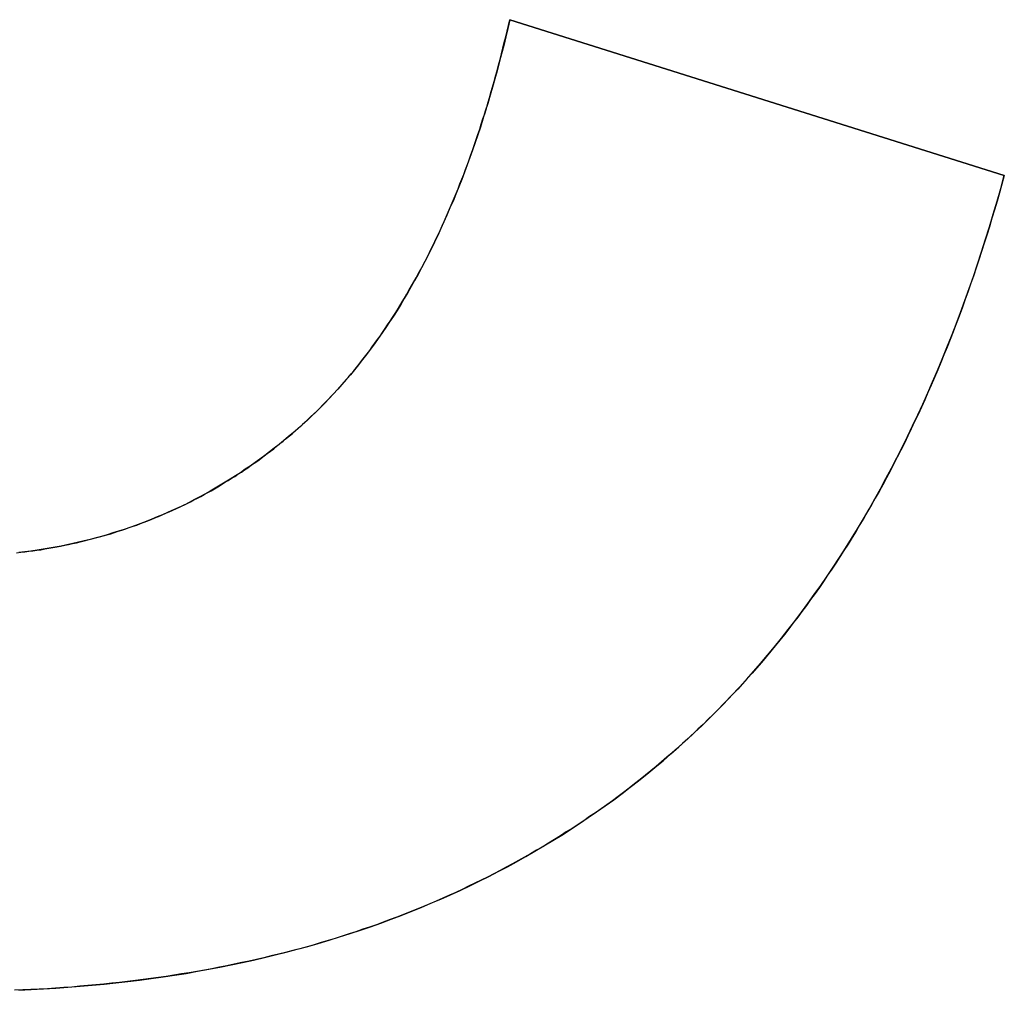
# Model space of a CAD drawing. Extents: x -4.2 to 4.1, y -6.8 to 5.8.
# Tile 44 of 214: x -3.0064 to -2.9576, y -4.1267 to -4.0786. Entities that reach past the tile are written whole.
import ezdxf

# ---------------------------------------------------------------- set-up
doc = ezdxf.new("R2010")
doc.units = 0
doc.layers.get('0').update_dxf_attribs({"linetype": 'CONTINUOUS'})

# ---------------------------------------------------------------- blocks, each defined once
blk = doc.blocks.new('*U1')
for p, q in [((-2.982095, -4.078605, 4.435), (-2.95761, -4.086323, 4.435)), ((-2.982095, -4.078605, 4.435), (-2.982095, -4.078605, 4.4349)), ((-2.95761, -4.086323, 4.4349), (-2.982095, -4.078605, 4.4349)), ((-2.95761, -4.086323, 4.435), (-2.95761, -4.086323, 4.4349))]:
    blk.add_line(p, q)
at = {"extrusion": (-0.300598, -0.953751, 0)}
for p, q in [((-2.982095, -4.078605, 4.435), (-2.95761, -4.086323, 4.435)), ((-2.982095, -4.078605, 4.435), (-2.982095, -4.078605, 4.4349)), ((-2.95761, -4.086323, 4.4349), (-2.982095, -4.078605, 4.4349)), ((-2.95761, -4.086323, 4.435), (-2.95761, -4.086323, 4.4349))]:
    blk.add_line(p, q, dxfattribs=at)
for points in [[(-3.00652, -4.10501, 4.435), (-3.00632, -4.10498, 4.435), (-3.00611, -4.10496, 4.435), (-3.00591, -4.10493, 4.435), (-3.00572, -4.1049, 4.435), (-3.00552, -4.10488, 4.435), (-3.00532, -4.10485, 4.435), (-3.00512, -4.10481, 4.435), (-3.00492, -4.10478, 4.435), (-3.00473, -4.10475, 4.435), (-3.00453, -4.10471, 4.435), (-3.00434, -4.10467, 4.435), (-3.00414, -4.10463, 4.435), (-3.00395, -4.10459, 4.435), (-3.00376, -4.10455, 4.435), (-3.00356, -4.10451, 4.435), (-3.00337, -4.10446, 4.435), (-3.00318, -4.10442, 4.435), (-3.00299, -4.10437, 4.435), (-3.0028, -4.10432, 4.435), (-3.00261, -4.10427, 4.435), (-3.00242, -4.10422, 4.435), (-3.00224, -4.10417, 4.435), (-3.00205, -4.10411, 4.435), (-3.00186, -4.10406, 4.435), (-3.00168, -4.104, 4.435), (-3.00149, -4.10394, 4.435), (-3.00131, -4.10388, 4.435), (-3.00112, -4.10382, 4.435), (-3.00094, -4.10376, 4.435), (-3.00075, -4.10369, 4.435), (-3.00057, -4.10363, 4.435), (-3.00039, -4.10356, 4.435), (-3.00021, -4.10349, 4.435), (-3.00003, -4.10342, 4.435), (-2.99985, -4.10335, 4.435), (-2.99967, -4.10328, 4.435), (-2.99949, -4.10321, 4.435), (-2.99931, -4.10313, 4.435), (-2.99914, -4.10305, 4.435), (-2.99896, -4.10298, 4.435), (-2.99878, -4.1029, 4.435), (-2.99861, -4.10281, 4.435), (-2.99843, -4.10273, 4.435), (-2.99826, -4.10265, 4.435), (-2.99808, -4.10256, 4.435), (-2.99791, -4.10248, 4.435), (-2.99774, -4.10239, 4.435), (-2.99757, -4.1023, 4.435), (-2.9974, -4.10221, 4.435), (-2.99723, -4.10212, 4.435), (-2.99706, -4.10202, 4.435), (-2.99689, -4.10193, 4.435), (-2.99672, -4.10183, 4.435), (-2.99655, -4.10173, 4.435), (-2.99638, -4.10163, 4.435), (-2.99622, -4.10153, 4.435), (-2.99605, -4.10143, 4.435), (-2.99589, -4.10133, 4.435), (-2.99572, -4.10122, 4.435), (-2.99556, -4.10111, 4.435), (-2.99539, -4.10101, 4.435), (-2.99523, -4.1009, 4.435), (-2.99507, -4.10079, 4.435), (-2.99491, -4.10067, 4.435), (-2.99475, -4.10056, 4.435), (-2.99458, -4.10045, 4.435), (-2.99442, -4.10033, 4.435), (-2.99427, -4.10021, 4.435), (-2.99411, -4.10009, 4.435), (-2.99395, -4.09997, 4.435), (-2.99379, -4.09985, 4.435), (-2.99364, -4.09973, 4.435), (-2.99348, -4.0996, 4.435), (-2.99332, -4.09948, 4.435), (-2.99317, -4.09935, 4.435), (-2.99301, -4.09922, 4.435), (-2.99286, -4.09909, 4.435), (-2.99271, -4.09896, 4.435), (-2.99256, -4.09882, 4.435), (-2.9924, -4.09869, 4.435), (-2.99225, -4.09855, 4.435), (-2.9921, -4.09841, 4.435), (-2.99196, -4.09827, 4.435), (-2.99181, -4.09813, 4.435), (-2.99166, -4.09799, 4.435), (-2.99151, -4.09785, 4.435), (-2.99137, -4.0977, 4.435), (-2.99122, -4.09755, 4.435), (-2.99108, -4.0974, 4.435), (-2.99094, -4.09725, 4.435), (-2.9908, -4.0971, 4.435), (-2.99066, -4.09695, 4.435), (-2.99052, -4.09679, 4.435), (-2.99038, -4.09664, 4.435), (-2.99024, -4.09648, 4.435), (-2.9901, -4.09632, 4.435), (-2.98996, -4.09615, 4.435), (-2.98983, -4.09599, 4.435), (-2.98969, -4.09583, 4.435), (-2.98956, -4.09566, 4.435), (-2.98943, -4.09549, 4.435), (-2.9893, -4.09532, 4.435), (-2.98916, -4.09515, 4.435), (-2.98903, -4.09498, 4.435), (-2.98891, -4.0948, 4.435), (-2.98878, -4.09463, 4.435), (-2.98865, -4.09445, 4.435), (-2.98852, -4.09427, 4.435), (-2.9884, -4.09409, 4.435), (-2.98827, -4.0939, 4.435), (-2.98815, -4.09372, 4.435), (-2.98803, -4.09353, 4.435), (-2.9879, -4.09335, 4.435), (-2.98778, -4.09316, 4.435), (-2.98766, -4.09297, 4.435), (-2.98754, -4.09278, 4.435), (-2.98743, -4.09258, 4.435), (-2.98731, -4.09239, 4.435), (-2.98719, -4.09219, 4.435), (-2.98708, -4.09199, 4.435), (-2.98696, -4.09179, 4.435), (-2.98685, -4.09159, 4.435), (-2.98673, -4.09139, 4.435), (-2.98662, -4.09118, 4.435), (-2.98651, -4.09097, 4.435), (-2.9864, -4.09077, 4.435), (-2.98629, -4.09056, 4.435), (-2.98618, -4.09034, 4.435), (-2.98607, -4.09013, 4.435), (-2.98597, -4.08992, 4.435), (-2.98586, -4.0897, 4.435), (-2.98576, -4.08948, 4.435), (-2.98565, -4.08926, 4.435), (-2.98555, -4.08904, 4.435), (-2.98545, -4.08882, 4.435), (-2.98535, -4.0886, 4.435), (-2.98525, -4.08837, 4.435), (-2.98515, -4.08814, 4.435), (-2.98505, -4.08791, 4.435), (-2.98495, -4.08768, 4.435), (-2.98485, -4.08745, 4.435), (-2.98476, -4.08722, 4.435), (-2.98466, -4.08698, 4.435), (-2.98457, -4.08674, 4.435), (-2.98448, -4.08651, 4.435), (-2.98438, -4.08627, 4.435), (-2.98429, -4.08602, 4.435), (-2.9842, -4.08578, 4.435), (-2.98411, -4.08554, 4.435), (-2.98402, -4.08529, 4.435), (-2.98393, -4.08504, 4.435), (-2.98385, -4.08479, 4.435), (-2.98376, -4.08454, 4.435), (-2.98368, -4.08429, 4.435), (-2.98359, -4.08403, 4.435), (-2.98351, -4.08378, 4.435), (-2.98343, -4.08352, 4.435), (-2.98334, -4.08326, 4.435), (-2.98326, -4.083, 4.435), (-2.98318, -4.08274, 4.435), (-2.98311, -4.08247, 4.435), (-2.98303, -4.08221, 4.435), (-2.98295, -4.08194, 4.435), (-2.98287, -4.08167, 4.435), (-2.9828, -4.0814, 4.435), (-2.98272, -4.08113, 4.435), (-2.98265, -4.08085, 4.435), (-2.98258, -4.08058, 4.435), (-2.98251, -4.0803, 4.435), (-2.98244, -4.08002, 4.435), (-2.98237, -4.07974, 4.435), (-2.9823, -4.07946, 4.435), (-2.98223, -4.07918, 4.435), (-2.98216, -4.07889, 4.435), (-2.9821, -4.07861, 4.435)], [(-3.00652, -4.10501, 4.435), (-3.00632, -4.10498, 4.435), (-3.00611, -4.10496, 4.435), (-3.00591, -4.10493, 4.435), (-3.00572, -4.1049, 4.435), (-3.00552, -4.10488, 4.435), (-3.00532, -4.10485, 4.435), (-3.00512, -4.10481, 4.435), (-3.00492, -4.10478, 4.435), (-3.00473, -4.10475, 4.435), (-3.00453, -4.10471, 4.435), (-3.00434, -4.10467, 4.435), (-3.00414, -4.10463, 4.435), (-3.00395, -4.10459, 4.435), (-3.00376, -4.10455, 4.435), (-3.00356, -4.10451, 4.435), (-3.00337, -4.10446, 4.435), (-3.00318, -4.10442, 4.435), (-3.00299, -4.10437, 4.435), (-3.0028, -4.10432, 4.435), (-3.00261, -4.10427, 4.435), (-3.00242, -4.10422, 4.435), (-3.00224, -4.10417, 4.435), (-3.00205, -4.10411, 4.435), (-3.00186, -4.10406, 4.435), (-3.00168, -4.104, 4.435), (-3.00149, -4.10394, 4.435), (-3.00131, -4.10388, 4.435), (-3.00112, -4.10382, 4.435), (-3.00094, -4.10376, 4.435), (-3.00075, -4.10369, 4.435), (-3.00057, -4.10363, 4.435), (-3.00039, -4.10356, 4.435), (-3.00021, -4.10349, 4.435), (-3.00003, -4.10342, 4.435), (-2.99985, -4.10335, 4.435), (-2.99967, -4.10328, 4.435), (-2.99949, -4.10321, 4.435), (-2.99931, -4.10313, 4.435), (-2.99914, -4.10305, 4.435), (-2.99896, -4.10298, 4.435), (-2.99878, -4.1029, 4.435), (-2.99861, -4.10281, 4.435), (-2.99843, -4.10273, 4.435), (-2.99826, -4.10265, 4.435), (-2.99808, -4.10256, 4.435), (-2.99791, -4.10248, 4.435), (-2.99774, -4.10239, 4.435), (-2.99757, -4.1023, 4.435), (-2.9974, -4.10221, 4.435), (-2.99723, -4.10212, 4.435), (-2.99706, -4.10202, 4.435), (-2.99689, -4.10193, 4.435), (-2.99672, -4.10183, 4.435), (-2.99655, -4.10173, 4.435), (-2.99638, -4.10163, 4.435), (-2.99622, -4.10153, 4.435), (-2.99605, -4.10143, 4.435), (-2.99589, -4.10133, 4.435), (-2.99572, -4.10122, 4.435), (-2.99556, -4.10111, 4.435), (-2.99539, -4.10101, 4.435), (-2.99523, -4.1009, 4.435), (-2.99507, -4.10079, 4.435), (-2.99491, -4.10067, 4.435), (-2.99475, -4.10056, 4.435), (-2.99458, -4.10045, 4.435), (-2.99442, -4.10033, 4.435), (-2.99427, -4.10021, 4.435), (-2.99411, -4.10009, 4.435), (-2.99395, -4.09997, 4.435), (-2.99379, -4.09985, 4.435), (-2.99364, -4.09973, 4.435), (-2.99348, -4.0996, 4.435), (-2.99332, -4.09948, 4.435), (-2.99317, -4.09935, 4.435), (-2.99301, -4.09922, 4.435), (-2.99286, -4.09909, 4.435), (-2.99271, -4.09896, 4.435), (-2.99256, -4.09882, 4.435), (-2.9924, -4.09869, 4.435), (-2.99225, -4.09855, 4.435), (-2.9921, -4.09841, 4.435), (-2.99196, -4.09827, 4.435), (-2.99181, -4.09813, 4.435), (-2.99166, -4.09799, 4.435), (-2.99151, -4.09785, 4.435), (-2.99137, -4.0977, 4.435), (-2.99122, -4.09755, 4.435), (-2.99108, -4.0974, 4.435), (-2.99094, -4.09725, 4.435), (-2.9908, -4.0971, 4.435), (-2.99066, -4.09695, 4.435), (-2.99052, -4.09679, 4.435), (-2.99038, -4.09664, 4.435), (-2.99024, -4.09648, 4.435), (-2.9901, -4.09632, 4.435), (-2.98996, -4.09615, 4.435), (-2.98983, -4.09599, 4.435), (-2.98969, -4.09583, 4.435), (-2.98956, -4.09566, 4.435), (-2.98943, -4.09549, 4.435), (-2.9893, -4.09532, 4.435), (-2.98916, -4.09515, 4.435), (-2.98903, -4.09498, 4.435), (-2.98891, -4.0948, 4.435), (-2.98878, -4.09463, 4.435), (-2.98865, -4.09445, 4.435), (-2.98852, -4.09427, 4.435), (-2.9884, -4.09409, 4.435), (-2.98827, -4.0939, 4.435), (-2.98815, -4.09372, 4.435), (-2.98803, -4.09353, 4.435), (-2.9879, -4.09335, 4.435), (-2.98778, -4.09316, 4.435), (-2.98766, -4.09297, 4.435), (-2.98754, -4.09278, 4.435), (-2.98743, -4.09258, 4.435), (-2.98731, -4.09239, 4.435), (-2.98719, -4.09219, 4.435), (-2.98708, -4.09199, 4.435), (-2.98696, -4.09179, 4.435), (-2.98685, -4.09159, 4.435), (-2.98673, -4.09139, 4.435), (-2.98662, -4.09118, 4.435), (-2.98651, -4.09097, 4.435), (-2.9864, -4.09077, 4.435), (-2.98629, -4.09056, 4.435), (-2.98618, -4.09034, 4.435), (-2.98607, -4.09013, 4.435), (-2.98597, -4.08992, 4.435), (-2.98586, -4.0897, 4.435), (-2.98576, -4.08948, 4.435), (-2.98565, -4.08926, 4.435), (-2.98555, -4.08904, 4.435), (-2.98545, -4.08882, 4.435), (-2.98535, -4.0886, 4.435), (-2.98525, -4.08837, 4.435), (-2.98515, -4.08814, 4.435), (-2.98505, -4.08791, 4.435), (-2.98495, -4.08768, 4.435), (-2.98485, -4.08745, 4.435), (-2.98476, -4.08722, 4.435), (-2.98466, -4.08698, 4.435), (-2.98457, -4.08674, 4.435), (-2.98448, -4.08651, 4.435), (-2.98438, -4.08627, 4.435), (-2.98429, -4.08602, 4.435), (-2.9842, -4.08578, 4.435), (-2.98411, -4.08554, 4.435), (-2.98402, -4.08529, 4.435), (-2.98393, -4.08504, 4.435), (-2.98385, -4.08479, 4.435), (-2.98376, -4.08454, 4.435), (-2.98368, -4.08429, 4.435), (-2.98359, -4.08403, 4.435), (-2.98351, -4.08378, 4.435), (-2.98343, -4.08352, 4.435), (-2.98334, -4.08326, 4.435), (-2.98326, -4.083, 4.435), (-2.98318, -4.08274, 4.435), (-2.98311, -4.08247, 4.435), (-2.98303, -4.08221, 4.435), (-2.98295, -4.08194, 4.435), (-2.98287, -4.08167, 4.435), (-2.9828, -4.0814, 4.435), (-2.98272, -4.08113, 4.435), (-2.98265, -4.08085, 4.435), (-2.98258, -4.08058, 4.435), (-2.98251, -4.0803, 4.435), (-2.98244, -4.08002, 4.435), (-2.98237, -4.07974, 4.435), (-2.9823, -4.07946, 4.435), (-2.98223, -4.07918, 4.435), (-2.98216, -4.07889, 4.435), (-2.9821, -4.07861, 4.435)], [(-2.9821, -4.07861, 4.4349), (-2.9822, -4.07904, 4.4349), (-2.9823, -4.07946, 4.4349), (-2.9824, -4.07989, 4.4349), (-2.98251, -4.0803, 4.4349), (-2.98262, -4.08072, 4.4349), (-2.98273, -4.08113, 4.4349), (-2.98284, -4.08154, 4.4349), (-2.98295, -4.08195, 4.4349), (-2.98307, -4.08235, 4.4349), (-2.98319, -4.08275, 4.4349), (-2.98331, -4.08314, 4.4349), (-2.98343, -4.08353, 4.4349), (-2.98355, -4.08392, 4.4349), (-2.98368, -4.0843, 4.4349), (-2.98381, -4.08468, 4.4349), (-2.98394, -4.08506, 4.4349), (-2.98407, -4.08543, 4.4349), (-2.98421, -4.0858, 4.4349), (-2.98434, -4.08616, 4.4349), (-2.98448, -4.08652, 4.4349), (-2.98462, -4.08688, 4.4349), (-2.98477, -4.08724, 4.4349), (-2.98491, -4.08759, 4.4349), (-2.98506, -4.08793, 4.4349), (-2.98521, -4.08828, 4.4349), (-2.98536, -4.08862, 4.4349), (-2.98551, -4.08895, 4.4349), (-2.98566, -4.08929, 4.4349), (-2.98582, -4.08962, 4.4349), (-2.98598, -4.08994, 4.4349), (-2.98614, -4.09026, 4.4349), (-2.9863, -4.09058, 4.4349), (-2.98647, -4.0909, 4.4349), (-2.98664, -4.09121, 4.4349), (-2.98681, -4.09152, 4.4349), (-2.98698, -4.09182, 4.4349), (-2.98715, -4.09212, 4.4349), (-2.98733, -4.09242, 4.4349), (-2.9875, -4.09271, 4.4349), (-2.98768, -4.093, 4.4349), (-2.98786, -4.09328, 4.4349), (-2.98805, -4.09357, 4.4349), (-2.98823, -4.09384, 4.4349), (-2.98842, -4.09412, 4.4349), (-2.98861, -4.09439, 4.4349), (-2.9888, -4.09466, 4.4349), (-2.98899, -4.09492, 4.4349), (-2.98919, -4.09518, 4.4349), (-2.98939, -4.09544, 4.4349), (-2.98959, -4.09569, 4.4349), (-2.98979, -4.09594, 4.4349), (-2.98999, -4.09619, 4.4349), (-2.9902, -4.09643, 4.4349), (-2.99041, -4.09667, 4.4349), (-2.99062, -4.0969, 4.4349), (-2.99083, -4.09714, 4.4349), (-2.99104, -4.09736, 4.4349), (-2.99126, -4.09759, 4.4349), (-2.99147, -4.09781, 4.4349), (-2.99169, -4.09802, 4.4349), (-2.99192, -4.09824, 4.4349), (-2.99214, -4.09845, 4.4349), (-2.99237, -4.09865, 4.4349), (-2.99259, -4.09886, 4.4349), (-2.99282, -4.09906, 4.4349), (-2.99305, -4.09925, 4.4349), (-2.99329, -4.09945, 4.4349), (-2.99352, -4.09964, 4.4349), (-2.99376, -4.09982, 4.4349), (-2.99399, -4.10001, 4.4349), (-2.99423, -4.10019, 4.4349), (-2.99447, -4.10036, 4.4349), (-2.99471, -4.10054, 4.4349), (-2.99495, -4.10071, 4.4349), (-2.9952, -4.10087, 4.4349), (-2.99544, -4.10104, 4.4349), (-2.99569, -4.1012, 4.4349), (-2.99594, -4.10136, 4.4349), (-2.99619, -4.10151, 4.4349), (-2.99644, -4.10166, 4.4349), (-2.99669, -4.10181, 4.4349), (-2.99694, -4.10196, 4.4349), (-2.9972, -4.1021, 4.4349), (-2.99745, -4.10224, 4.4349), (-2.99771, -4.10237, 4.4349), (-2.99797, -4.10251, 4.4349), (-2.99823, -4.10264, 4.4349), (-2.99849, -4.10276, 4.4349), (-2.99876, -4.10288, 4.4349), (-2.99902, -4.103, 4.4349), (-2.99929, -4.10312, 4.4349), (-2.99956, -4.10323, 4.4349), (-2.99982, -4.10334, 4.4349), (-3.0001, -4.10345, 4.4349), (-3.00037, -4.10355, 4.4349), (-3.00064, -4.10365, 4.4349), (-3.00092, -4.10375, 4.4349), (-3.00119, -4.10385, 4.4349), (-3.00147, -4.10394, 4.4349), (-3.00175, -4.10402, 4.4349), (-3.00203, -4.10411, 4.4349), (-3.00231, -4.10419, 4.4349), (-3.00259, -4.10427, 4.4349), (-3.00288, -4.10434, 4.4349), (-3.00317, -4.10442, 4.4349), (-3.00345, -4.10448, 4.4349), (-3.00374, -4.10455, 4.4349), (-3.00403, -4.10461, 4.4349), (-3.00432, -4.10467, 4.4349), (-3.00462, -4.10473, 4.4349), (-3.00491, -4.10478, 4.4349), (-3.00521, -4.10483, 4.4349), (-3.00551, -4.10487, 4.4349), (-3.00581, -4.10492, 4.4349), (-3.00611, -4.10496, 4.4349), (-3.00641, -4.10499, 4.4349)], [(-2.9821, -4.07861, 4.4349), (-2.9822, -4.07904, 4.4349), (-2.9823, -4.07946, 4.4349), (-2.9824, -4.07989, 4.4349), (-2.98251, -4.0803, 4.4349), (-2.98262, -4.08072, 4.4349), (-2.98273, -4.08113, 4.4349), (-2.98284, -4.08154, 4.4349), (-2.98295, -4.08195, 4.4349), (-2.98307, -4.08235, 4.4349), (-2.98319, -4.08275, 4.4349), (-2.98331, -4.08314, 4.4349), (-2.98343, -4.08353, 4.4349), (-2.98355, -4.08392, 4.4349), (-2.98368, -4.0843, 4.4349), (-2.98381, -4.08468, 4.4349), (-2.98394, -4.08506, 4.4349), (-2.98407, -4.08543, 4.4349), (-2.98421, -4.0858, 4.4349), (-2.98434, -4.08616, 4.4349), (-2.98448, -4.08652, 4.4349), (-2.98462, -4.08688, 4.4349), (-2.98477, -4.08724, 4.4349), (-2.98491, -4.08759, 4.4349), (-2.98506, -4.08793, 4.4349), (-2.98521, -4.08828, 4.4349), (-2.98536, -4.08862, 4.4349), (-2.98551, -4.08895, 4.4349), (-2.98566, -4.08929, 4.4349), (-2.98582, -4.08962, 4.4349), (-2.98598, -4.08994, 4.4349), (-2.98614, -4.09026, 4.4349), (-2.9863, -4.09058, 4.4349), (-2.98647, -4.0909, 4.4349), (-2.98664, -4.09121, 4.4349), (-2.98681, -4.09152, 4.4349), (-2.98698, -4.09182, 4.4349), (-2.98715, -4.09212, 4.4349), (-2.98733, -4.09242, 4.4349), (-2.9875, -4.09271, 4.4349), (-2.98768, -4.093, 4.4349), (-2.98786, -4.09328, 4.4349), (-2.98805, -4.09357, 4.4349), (-2.98823, -4.09384, 4.4349), (-2.98842, -4.09412, 4.4349), (-2.98861, -4.09439, 4.4349), (-2.9888, -4.09466, 4.4349), (-2.98899, -4.09492, 4.4349), (-2.98919, -4.09518, 4.4349), (-2.98939, -4.09544, 4.4349), (-2.98959, -4.09569, 4.4349), (-2.98979, -4.09594, 4.4349), (-2.98999, -4.09619, 4.4349), (-2.9902, -4.09643, 4.4349), (-2.99041, -4.09667, 4.4349), (-2.99062, -4.0969, 4.4349), (-2.99083, -4.09714, 4.4349), (-2.99104, -4.09736, 4.4349), (-2.99126, -4.09759, 4.4349), (-2.99147, -4.09781, 4.4349), (-2.99169, -4.09802, 4.4349), (-2.99192, -4.09824, 4.4349), (-2.99214, -4.09845, 4.4349), (-2.99237, -4.09865, 4.4349), (-2.99259, -4.09886, 4.4349), (-2.99282, -4.09906, 4.4349), (-2.99305, -4.09925, 4.4349), (-2.99329, -4.09945, 4.4349), (-2.99352, -4.09964, 4.4349), (-2.99376, -4.09982, 4.4349), (-2.99399, -4.10001, 4.4349), (-2.99423, -4.10019, 4.4349), (-2.99447, -4.10036, 4.4349), (-2.99471, -4.10054, 4.4349), (-2.99495, -4.10071, 4.4349), (-2.9952, -4.10087, 4.4349), (-2.99544, -4.10104, 4.4349), (-2.99569, -4.1012, 4.4349), (-2.99594, -4.10136, 4.4349), (-2.99619, -4.10151, 4.4349), (-2.99644, -4.10166, 4.4349), (-2.99669, -4.10181, 4.4349), (-2.99694, -4.10196, 4.4349), (-2.9972, -4.1021, 4.4349), (-2.99745, -4.10224, 4.4349), (-2.99771, -4.10237, 4.4349), (-2.99797, -4.10251, 4.4349), (-2.99823, -4.10264, 4.4349), (-2.99849, -4.10276, 4.4349), (-2.99876, -4.10288, 4.4349), (-2.99902, -4.103, 4.4349), (-2.99929, -4.10312, 4.4349), (-2.99956, -4.10323, 4.4349), (-2.99982, -4.10334, 4.4349), (-3.0001, -4.10345, 4.4349), (-3.00037, -4.10355, 4.4349), (-3.00064, -4.10365, 4.4349), (-3.00092, -4.10375, 4.4349), (-3.00119, -4.10385, 4.4349), (-3.00147, -4.10394, 4.4349), (-3.00175, -4.10402, 4.4349), (-3.00203, -4.10411, 4.4349), (-3.00231, -4.10419, 4.4349), (-3.00259, -4.10427, 4.4349), (-3.00288, -4.10434, 4.4349), (-3.00317, -4.10442, 4.4349), (-3.00345, -4.10448, 4.4349), (-3.00374, -4.10455, 4.4349), (-3.00403, -4.10461, 4.4349), (-3.00432, -4.10467, 4.4349), (-3.00462, -4.10473, 4.4349), (-3.00491, -4.10478, 4.4349), (-3.00521, -4.10483, 4.4349), (-3.00551, -4.10487, 4.4349), (-3.00581, -4.10492, 4.4349), (-3.00611, -4.10496, 4.4349), (-3.00641, -4.10499, 4.4349)], [(-2.95761, -4.08632, 4.435), (-2.95773, -4.08675, 4.435), (-2.95785, -4.08718, 4.435), (-2.95797, -4.0876, 4.435), (-2.95809, -4.08802, 4.435), (-2.95822, -4.08844, 4.435), (-2.95835, -4.08886, 4.435), (-2.95847, -4.08927, 4.435), (-2.9586, -4.08968, 4.435), (-2.95874, -4.09009, 4.435), (-2.95887, -4.0905, 4.435), (-2.959, -4.0909, 4.435), (-2.95914, -4.0913, 4.435), (-2.95928, -4.0917, 4.435), (-2.95942, -4.0921, 4.435), (-2.95956, -4.0925, 4.435), (-2.9597, -4.09289, 4.435), (-2.95985, -4.09328, 4.435), (-2.95999, -4.09367, 4.435), (-2.96014, -4.09406, 4.435), (-2.96029, -4.09444, 4.435), (-2.96044, -4.09482, 4.435), (-2.9606, -4.0952, 4.435), (-2.96075, -4.09558, 4.435), (-2.96091, -4.09595, 4.435), (-2.96107, -4.09633, 4.435), (-2.96123, -4.0967, 4.435), (-2.96139, -4.09706, 4.435), (-2.96155, -4.09743, 4.435), (-2.96171, -4.09779, 4.435), (-2.96188, -4.09815, 4.435), (-2.96205, -4.09851, 4.435), (-2.96222, -4.09887, 4.435), (-2.96239, -4.09922, 4.435), (-2.96256, -4.09957, 4.435), (-2.96273, -4.09992, 4.435), (-2.96291, -4.10027, 4.435), (-2.96309, -4.10061, 4.435), (-2.96327, -4.10096, 4.435), (-2.96345, -4.1013, 4.435), (-2.96363, -4.10164, 4.435), (-2.96381, -4.10197, 4.435), (-2.964, -4.1023, 4.435), (-2.96419, -4.10263, 4.435), (-2.96438, -4.10296, 4.435), (-2.96457, -4.10329, 4.435), (-2.96476, -4.10361, 4.435), (-2.96495, -4.10394, 4.435), (-2.96515, -4.10425, 4.435), (-2.96535, -4.10457, 4.435), (-2.96555, -4.10489, 4.435), (-2.96575, -4.1052, 4.435), (-2.96595, -4.10551, 4.435), (-2.96615, -4.10582, 4.435), (-2.96636, -4.10612, 4.435), (-2.96657, -4.10642, 4.435), (-2.96677, -4.10673, 4.435), (-2.96698, -4.10702, 4.435), (-2.9672, -4.10732, 4.435), (-2.96741, -4.10761, 4.435), (-2.96763, -4.10791, 4.435), (-2.96784, -4.1082, 4.435), (-2.96806, -4.10848, 4.435), (-2.96828, -4.10877, 4.435), (-2.9685, -4.10905, 4.435), (-2.96873, -4.10933, 4.435), (-2.96895, -4.10961, 4.435), (-2.96918, -4.10988, 4.435), (-2.96941, -4.11016, 4.435), (-2.96964, -4.11043, 4.435), (-2.96987, -4.1107, 4.435), (-2.9701, -4.11096, 4.435), (-2.97034, -4.11123, 4.435), (-2.97057, -4.11149, 4.435), (-2.97081, -4.11175, 4.435), (-2.97105, -4.112, 4.435), (-2.97129, -4.11226, 4.435), (-2.97154, -4.11251, 4.435), (-2.97178, -4.11276, 4.435), (-2.97203, -4.11301, 4.435), (-2.97228, -4.11325, 4.435), (-2.97253, -4.1135, 4.435), (-2.97278, -4.11374, 4.435), (-2.97303, -4.11398, 4.435), (-2.97328, -4.11421, 4.435), (-2.97354, -4.11445, 4.435), (-2.9738, -4.11468, 4.435), (-2.97406, -4.11491, 4.435), (-2.97432, -4.11513, 4.435), (-2.97458, -4.11536, 4.435), (-2.97485, -4.11558, 4.435), (-2.97511, -4.1158, 4.435), (-2.97538, -4.11602, 4.435), (-2.97565, -4.11623, 4.435), (-2.97592, -4.11645, 4.435), (-2.97619, -4.11666, 4.435), (-2.97647, -4.11687, 4.435), (-2.97674, -4.11707, 4.435), (-2.97702, -4.11728, 4.435), (-2.9773, -4.11748, 4.435), (-2.97758, -4.11768, 4.435), (-2.97786, -4.11788, 4.435), (-2.97815, -4.11807, 4.435), (-2.97843, -4.11827, 4.435), (-2.97872, -4.11846, 4.435), (-2.97901, -4.11865, 4.435), (-2.9793, -4.11883, 4.435), (-2.97959, -4.11902, 4.435), (-2.97988, -4.1192, 4.435), (-2.98018, -4.11938, 4.435), (-2.98047, -4.11956, 4.435), (-2.98077, -4.11973, 4.435), (-2.98107, -4.11991, 4.435), (-2.98137, -4.12008, 4.435), (-2.98167, -4.12025, 4.435), (-2.98197, -4.12041, 4.435), (-2.98228, -4.12058, 4.435), (-2.98258, -4.12074, 4.435), (-2.98289, -4.1209, 4.435), (-2.9832, -4.12106, 4.435), (-2.98351, -4.12122, 4.435), (-2.98383, -4.12137, 4.435), (-2.98414, -4.12152, 4.435), (-2.98446, -4.12167, 4.435), (-2.98477, -4.12182, 4.435), (-2.98509, -4.12196, 4.435), (-2.98541, -4.12211, 4.435), (-2.98574, -4.12225, 4.435), (-2.98606, -4.12239, 4.435), (-2.98638, -4.12252, 4.435), (-2.98671, -4.12266, 4.435), (-2.98704, -4.12279, 4.435), (-2.98737, -4.12292, 4.435), (-2.9877, -4.12305, 4.435), (-2.98803, -4.12317, 4.435), (-2.98837, -4.1233, 4.435), (-2.9887, -4.12342, 4.435), (-2.98904, -4.12354, 4.435), (-2.98938, -4.12365, 4.435), (-2.98972, -4.12377, 4.435), (-2.99006, -4.12388, 4.435), (-2.9904, -4.12399, 4.435), (-2.99075, -4.1241, 4.435), (-2.9911, -4.1242, 4.435), (-2.99144, -4.12431, 4.435), (-2.99179, -4.12441, 4.435), (-2.99214, -4.12451, 4.435), (-2.9925, -4.12461, 4.435), (-2.99285, -4.1247, 4.435), (-2.99321, -4.12479, 4.435), (-2.99356, -4.12488, 4.435), (-2.99392, -4.12497, 4.435), (-2.99428, -4.12506, 4.435), (-2.99465, -4.12514, 4.435), (-2.99501, -4.12522, 4.435), (-2.99537, -4.1253, 4.435), (-2.99574, -4.12538, 4.435), (-2.99611, -4.12546, 4.435), (-2.99648, -4.12553, 4.435), (-2.99685, -4.1256, 4.435), (-2.99722, -4.12567, 4.435), (-2.9976, -4.12574, 4.435), (-2.99797, -4.1258, 4.435), (-2.99835, -4.12586, 4.435), (-2.99873, -4.12592, 4.435), (-2.99911, -4.12598, 4.435), (-2.99949, -4.12604, 4.435), (-2.99987, -4.12609, 4.435), (-3.00026, -4.12614, 4.435), (-3.00064, -4.12619, 4.435), (-3.00103, -4.12624, 4.435), (-3.00142, -4.12628, 4.435), (-3.00181, -4.12632, 4.435), (-3.00221, -4.12637, 4.435), (-3.0026, -4.1264, 4.435), (-3.00299, -4.12644, 4.435), (-3.00339, -4.12647, 4.435), (-3.00379, -4.12651, 4.435), (-3.00419, -4.12653, 4.435), (-3.00459, -4.12656, 4.435), (-3.005, -4.12659, 4.435), (-3.0054, -4.12661, 4.435), (-3.00581, -4.12663, 4.435), (-3.00622, -4.12665, 4.435), (-3.00663, -4.12667, 4.435)], [(-2.95761, -4.08632, 4.435), (-2.95773, -4.08675, 4.435), (-2.95785, -4.08718, 4.435), (-2.95797, -4.0876, 4.435), (-2.95809, -4.08802, 4.435), (-2.95822, -4.08844, 4.435), (-2.95835, -4.08886, 4.435), (-2.95847, -4.08927, 4.435), (-2.9586, -4.08968, 4.435), (-2.95874, -4.09009, 4.435), (-2.95887, -4.0905, 4.435), (-2.959, -4.0909, 4.435), (-2.95914, -4.0913, 4.435), (-2.95928, -4.0917, 4.435), (-2.95942, -4.0921, 4.435), (-2.95956, -4.0925, 4.435), (-2.9597, -4.09289, 4.435), (-2.95985, -4.09328, 4.435), (-2.95999, -4.09367, 4.435), (-2.96014, -4.09406, 4.435), (-2.96029, -4.09444, 4.435), (-2.96044, -4.09482, 4.435), (-2.9606, -4.0952, 4.435), (-2.96075, -4.09558, 4.435), (-2.96091, -4.09595, 4.435), (-2.96107, -4.09633, 4.435), (-2.96123, -4.0967, 4.435), (-2.96139, -4.09706, 4.435), (-2.96155, -4.09743, 4.435), (-2.96171, -4.09779, 4.435), (-2.96188, -4.09815, 4.435), (-2.96205, -4.09851, 4.435), (-2.96222, -4.09887, 4.435), (-2.96239, -4.09922, 4.435), (-2.96256, -4.09957, 4.435), (-2.96273, -4.09992, 4.435), (-2.96291, -4.10027, 4.435), (-2.96309, -4.10061, 4.435), (-2.96327, -4.10096, 4.435), (-2.96345, -4.1013, 4.435), (-2.96363, -4.10164, 4.435), (-2.96381, -4.10197, 4.435), (-2.964, -4.1023, 4.435), (-2.96419, -4.10263, 4.435), (-2.96438, -4.10296, 4.435), (-2.96457, -4.10329, 4.435), (-2.96476, -4.10361, 4.435), (-2.96495, -4.10394, 4.435), (-2.96515, -4.10425, 4.435), (-2.96535, -4.10457, 4.435), (-2.96555, -4.10489, 4.435), (-2.96575, -4.1052, 4.435), (-2.96595, -4.10551, 4.435), (-2.96615, -4.10582, 4.435), (-2.96636, -4.10612, 4.435), (-2.96657, -4.10642, 4.435), (-2.96677, -4.10673, 4.435), (-2.96698, -4.10702, 4.435), (-2.9672, -4.10732, 4.435), (-2.96741, -4.10761, 4.435), (-2.96763, -4.10791, 4.435), (-2.96784, -4.1082, 4.435), (-2.96806, -4.10848, 4.435), (-2.96828, -4.10877, 4.435), (-2.9685, -4.10905, 4.435), (-2.96873, -4.10933, 4.435), (-2.96895, -4.10961, 4.435), (-2.96918, -4.10988, 4.435), (-2.96941, -4.11016, 4.435), (-2.96964, -4.11043, 4.435), (-2.96987, -4.1107, 4.435), (-2.9701, -4.11096, 4.435), (-2.97034, -4.11123, 4.435), (-2.97057, -4.11149, 4.435), (-2.97081, -4.11175, 4.435), (-2.97105, -4.112, 4.435), (-2.97129, -4.11226, 4.435), (-2.97154, -4.11251, 4.435), (-2.97178, -4.11276, 4.435), (-2.97203, -4.11301, 4.435), (-2.97228, -4.11325, 4.435), (-2.97253, -4.1135, 4.435), (-2.97278, -4.11374, 4.435), (-2.97303, -4.11398, 4.435), (-2.97328, -4.11421, 4.435), (-2.97354, -4.11445, 4.435), (-2.9738, -4.11468, 4.435), (-2.97406, -4.11491, 4.435), (-2.97432, -4.11513, 4.435), (-2.97458, -4.11536, 4.435), (-2.97485, -4.11558, 4.435), (-2.97511, -4.1158, 4.435), (-2.97538, -4.11602, 4.435), (-2.97565, -4.11623, 4.435), (-2.97592, -4.11645, 4.435), (-2.97619, -4.11666, 4.435), (-2.97647, -4.11687, 4.435), (-2.97674, -4.11707, 4.435), (-2.97702, -4.11728, 4.435), (-2.9773, -4.11748, 4.435), (-2.97758, -4.11768, 4.435), (-2.97786, -4.11788, 4.435), (-2.97815, -4.11807, 4.435), (-2.97843, -4.11827, 4.435), (-2.97872, -4.11846, 4.435), (-2.97901, -4.11865, 4.435), (-2.9793, -4.11883, 4.435), (-2.97959, -4.11902, 4.435), (-2.97988, -4.1192, 4.435), (-2.98018, -4.11938, 4.435), (-2.98047, -4.11956, 4.435), (-2.98077, -4.11973, 4.435), (-2.98107, -4.11991, 4.435), (-2.98137, -4.12008, 4.435), (-2.98167, -4.12025, 4.435), (-2.98197, -4.12041, 4.435), (-2.98228, -4.12058, 4.435), (-2.98258, -4.12074, 4.435), (-2.98289, -4.1209, 4.435), (-2.9832, -4.12106, 4.435), (-2.98351, -4.12122, 4.435), (-2.98383, -4.12137, 4.435), (-2.98414, -4.12152, 4.435), (-2.98446, -4.12167, 4.435), (-2.98477, -4.12182, 4.435), (-2.98509, -4.12196, 4.435), (-2.98541, -4.12211, 4.435), (-2.98574, -4.12225, 4.435), (-2.98606, -4.12239, 4.435), (-2.98638, -4.12252, 4.435), (-2.98671, -4.12266, 4.435), (-2.98704, -4.12279, 4.435), (-2.98737, -4.12292, 4.435), (-2.9877, -4.12305, 4.435), (-2.98803, -4.12317, 4.435), (-2.98837, -4.1233, 4.435), (-2.9887, -4.12342, 4.435), (-2.98904, -4.12354, 4.435), (-2.98938, -4.12365, 4.435), (-2.98972, -4.12377, 4.435), (-2.99006, -4.12388, 4.435), (-2.9904, -4.12399, 4.435), (-2.99075, -4.1241, 4.435), (-2.9911, -4.1242, 4.435), (-2.99144, -4.12431, 4.435), (-2.99179, -4.12441, 4.435), (-2.99214, -4.12451, 4.435), (-2.9925, -4.12461, 4.435), (-2.99285, -4.1247, 4.435), (-2.99321, -4.12479, 4.435), (-2.99356, -4.12488, 4.435), (-2.99392, -4.12497, 4.435), (-2.99428, -4.12506, 4.435), (-2.99465, -4.12514, 4.435), (-2.99501, -4.12522, 4.435), (-2.99537, -4.1253, 4.435), (-2.99574, -4.12538, 4.435), (-2.99611, -4.12546, 4.435), (-2.99648, -4.12553, 4.435), (-2.99685, -4.1256, 4.435), (-2.99722, -4.12567, 4.435), (-2.9976, -4.12574, 4.435), (-2.99797, -4.1258, 4.435), (-2.99835, -4.12586, 4.435), (-2.99873, -4.12592, 4.435), (-2.99911, -4.12598, 4.435), (-2.99949, -4.12604, 4.435), (-2.99987, -4.12609, 4.435), (-3.00026, -4.12614, 4.435), (-3.00064, -4.12619, 4.435), (-3.00103, -4.12624, 4.435), (-3.00142, -4.12628, 4.435), (-3.00181, -4.12632, 4.435), (-3.00221, -4.12637, 4.435), (-3.0026, -4.1264, 4.435), (-3.00299, -4.12644, 4.435), (-3.00339, -4.12647, 4.435), (-3.00379, -4.12651, 4.435), (-3.00419, -4.12653, 4.435), (-3.00459, -4.12656, 4.435), (-3.005, -4.12659, 4.435), (-3.0054, -4.12661, 4.435), (-3.00581, -4.12663, 4.435), (-3.00622, -4.12665, 4.435), (-3.00663, -4.12667, 4.435)], [(-3.00641, -4.12666, 4.4349), (-3.0058, -4.12663, 4.4349), (-3.00519, -4.1266, 4.4349), (-3.00458, -4.12656, 4.4349), (-3.00398, -4.12652, 4.4349), (-3.00338, -4.12647, 4.4349), (-3.00278, -4.12642, 4.4349), (-3.00219, -4.12636, 4.4349), (-3.0016, -4.1263, 4.4349), (-3.00101, -4.12624, 4.4349), (-3.00043, -4.12616, 4.4349), (-2.99985, -4.12609, 4.4349), (-2.99927, -4.12601, 4.4349), (-2.9987, -4.12592, 4.4349), (-2.99813, -4.12583, 4.4349), (-2.99757, -4.12573, 4.4349), (-2.997, -4.12563, 4.4349), (-2.99645, -4.12552, 4.4349), (-2.99589, -4.12541, 4.4349), (-2.99534, -4.1253, 4.4349), (-2.99479, -4.12518, 4.4349), (-2.99425, -4.12505, 4.4349), (-2.99371, -4.12492, 4.4349), (-2.99317, -4.12478, 4.4349), (-2.99263, -4.12464, 4.4349), (-2.9921, -4.1245, 4.4349), (-2.99158, -4.12435, 4.4349), (-2.99105, -4.12419, 4.4349), (-2.99053, -4.12403, 4.4349), (-2.99001, -4.12386, 4.4349), (-2.9895, -4.12369, 4.4349), (-2.98899, -4.12352, 4.4349), (-2.98848, -4.12334, 4.4349), (-2.98798, -4.12315, 4.4349), (-2.98748, -4.12296, 4.4349), (-2.98699, -4.12277, 4.4349), (-2.98649, -4.12257, 4.4349), (-2.98601, -4.12236, 4.4349), (-2.98552, -4.12215, 4.4349), (-2.98504, -4.12194, 4.4349), (-2.98456, -4.12172, 4.4349), (-2.98408, -4.12149, 4.4349), (-2.98361, -4.12126, 4.4349), (-2.98314, -4.12103, 4.4349), (-2.98268, -4.12079, 4.4349), (-2.98222, -4.12055, 4.4349), (-2.98176, -4.1203, 4.4349), (-2.98131, -4.12004, 4.4349), (-2.98086, -4.11978, 4.4349), (-2.98041, -4.11952, 4.4349), (-2.97996, -4.11925, 4.4349), (-2.97952, -4.11898, 4.4349), (-2.97909, -4.1187, 4.4349), (-2.97865, -4.11841, 4.4349), (-2.97822, -4.11812, 4.4349), (-2.9778, -4.11783, 4.4349), (-2.97737, -4.11753, 4.4349), (-2.97695, -4.11723, 4.4349), (-2.97654, -4.11692, 4.4349), (-2.97613, -4.11661, 4.4349), (-2.97572, -4.11629, 4.4349), (-2.97531, -4.11596, 4.4349), (-2.97491, -4.11563, 4.4349), (-2.97451, -4.1153, 4.4349), (-2.97412, -4.11496, 4.4349), (-2.97373, -4.11461, 4.4349), (-2.97334, -4.11426, 4.4349), (-2.97296, -4.11391, 4.4349), (-2.97258, -4.11355, 4.4349), (-2.9722, -4.11318, 4.4349), (-2.97183, -4.11281, 4.4349), (-2.97146, -4.11244, 4.4349), (-2.9711, -4.11205, 4.4349), (-2.97074, -4.11167, 4.4349), (-2.97038, -4.11128, 4.4349), (-2.97003, -4.11088, 4.4349), (-2.96968, -4.11048, 4.4349), (-2.96933, -4.11007, 4.4349), (-2.96899, -4.10966, 4.4349), (-2.96865, -4.10924, 4.4349), (-2.96832, -4.10881, 4.4349), (-2.96799, -4.10839, 4.4349), (-2.96766, -4.10795, 4.4349), (-2.96734, -4.10751, 4.4349), (-2.96702, -4.10707, 4.4349), (-2.9667, -4.10662, 4.4349), (-2.96639, -4.10616, 4.4349), (-2.96608, -4.10571, 4.4349), (-2.96577, -4.10524, 4.4349), (-2.96547, -4.10477, 4.4349), (-2.96517, -4.10429, 4.4349), (-2.96488, -4.10381, 4.4349), (-2.96459, -4.10333, 4.4349), (-2.9643, -4.10284, 4.4349), (-2.96402, -4.10234, 4.4349), (-2.96374, -4.10184, 4.4349), (-2.96347, -4.10133, 4.4349), (-2.9632, -4.10082, 4.4349), (-2.96293, -4.1003, 4.4349), (-2.96266, -4.09978, 4.4349), (-2.9624, -4.09925, 4.4349), (-2.96215, -4.09872, 4.4349), (-2.96189, -4.09818, 4.4349), (-2.96164, -4.09764, 4.4349), (-2.9614, -4.09709, 4.4349), (-2.96116, -4.09654, 4.4349), (-2.96092, -4.09598, 4.4349), (-2.96068, -4.09541, 4.4349), (-2.96045, -4.09484, 4.4349), (-2.96022, -4.09427, 4.4349), (-2.96, -4.09369, 4.4349), (-2.95978, -4.0931, 4.4349), (-2.95957, -4.09251, 4.4349), (-2.95935, -4.09192, 4.4349), (-2.95914, -4.09132, 4.4349), (-2.95894, -4.09071, 4.4349), (-2.95874, -4.0901, 4.4349), (-2.95854, -4.08948, 4.4349), (-2.95835, -4.08886, 4.4349), (-2.95816, -4.08823, 4.4349), (-2.95797, -4.0876, 4.4349), (-2.95779, -4.08697, 4.4349), (-2.95761, -4.08632, 4.4349)], [(-3.00641, -4.12666, 4.4349), (-3.0058, -4.12663, 4.4349), (-3.00519, -4.1266, 4.4349), (-3.00458, -4.12656, 4.4349), (-3.00398, -4.12652, 4.4349), (-3.00338, -4.12647, 4.4349), (-3.00278, -4.12642, 4.4349), (-3.00219, -4.12636, 4.4349), (-3.0016, -4.1263, 4.4349), (-3.00101, -4.12624, 4.4349), (-3.00043, -4.12616, 4.4349), (-2.99985, -4.12609, 4.4349), (-2.99927, -4.12601, 4.4349), (-2.9987, -4.12592, 4.4349), (-2.99813, -4.12583, 4.4349), (-2.99757, -4.12573, 4.4349), (-2.997, -4.12563, 4.4349), (-2.99645, -4.12552, 4.4349), (-2.99589, -4.12541, 4.4349), (-2.99534, -4.1253, 4.4349), (-2.99479, -4.12518, 4.4349), (-2.99425, -4.12505, 4.4349), (-2.99371, -4.12492, 4.4349), (-2.99317, -4.12478, 4.4349), (-2.99263, -4.12464, 4.4349), (-2.9921, -4.1245, 4.4349), (-2.99158, -4.12435, 4.4349), (-2.99105, -4.12419, 4.4349), (-2.99053, -4.12403, 4.4349), (-2.99001, -4.12386, 4.4349), (-2.9895, -4.12369, 4.4349), (-2.98899, -4.12352, 4.4349), (-2.98848, -4.12334, 4.4349), (-2.98798, -4.12315, 4.4349), (-2.98748, -4.12296, 4.4349), (-2.98699, -4.12277, 4.4349), (-2.98649, -4.12257, 4.4349), (-2.98601, -4.12236, 4.4349), (-2.98552, -4.12215, 4.4349), (-2.98504, -4.12194, 4.4349), (-2.98456, -4.12172, 4.4349), (-2.98408, -4.12149, 4.4349), (-2.98361, -4.12126, 4.4349), (-2.98314, -4.12103, 4.4349), (-2.98268, -4.12079, 4.4349), (-2.98222, -4.12055, 4.4349), (-2.98176, -4.1203, 4.4349), (-2.98131, -4.12004, 4.4349), (-2.98086, -4.11978, 4.4349), (-2.98041, -4.11952, 4.4349), (-2.97996, -4.11925, 4.4349), (-2.97952, -4.11898, 4.4349), (-2.97909, -4.1187, 4.4349), (-2.97865, -4.11841, 4.4349), (-2.97822, -4.11812, 4.4349), (-2.9778, -4.11783, 4.4349), (-2.97737, -4.11753, 4.4349), (-2.97695, -4.11723, 4.4349), (-2.97654, -4.11692, 4.4349), (-2.97613, -4.11661, 4.4349), (-2.97572, -4.11629, 4.4349), (-2.97531, -4.11596, 4.4349), (-2.97491, -4.11563, 4.4349), (-2.97451, -4.1153, 4.4349), (-2.97412, -4.11496, 4.4349), (-2.97373, -4.11461, 4.4349), (-2.97334, -4.11426, 4.4349), (-2.97296, -4.11391, 4.4349), (-2.97258, -4.11355, 4.4349), (-2.9722, -4.11318, 4.4349), (-2.97183, -4.11281, 4.4349), (-2.97146, -4.11244, 4.4349), (-2.9711, -4.11205, 4.4349), (-2.97074, -4.11167, 4.4349), (-2.97038, -4.11128, 4.4349), (-2.97003, -4.11088, 4.4349), (-2.96968, -4.11048, 4.4349), (-2.96933, -4.11007, 4.4349), (-2.96899, -4.10966, 4.4349), (-2.96865, -4.10924, 4.4349), (-2.96832, -4.10881, 4.4349), (-2.96799, -4.10839, 4.4349), (-2.96766, -4.10795, 4.4349), (-2.96734, -4.10751, 4.4349), (-2.96702, -4.10707, 4.4349), (-2.9667, -4.10662, 4.4349), (-2.96639, -4.10616, 4.4349), (-2.96608, -4.10571, 4.4349), (-2.96577, -4.10524, 4.4349), (-2.96547, -4.10477, 4.4349), (-2.96517, -4.10429, 4.4349), (-2.96488, -4.10381, 4.4349), (-2.96459, -4.10333, 4.4349), (-2.9643, -4.10284, 4.4349), (-2.96402, -4.10234, 4.4349), (-2.96374, -4.10184, 4.4349), (-2.96347, -4.10133, 4.4349), (-2.9632, -4.10082, 4.4349), (-2.96293, -4.1003, 4.4349), (-2.96266, -4.09978, 4.4349), (-2.9624, -4.09925, 4.4349), (-2.96215, -4.09872, 4.4349), (-2.96189, -4.09818, 4.4349), (-2.96164, -4.09764, 4.4349), (-2.9614, -4.09709, 4.4349), (-2.96116, -4.09654, 4.4349), (-2.96092, -4.09598, 4.4349), (-2.96068, -4.09541, 4.4349), (-2.96045, -4.09484, 4.4349), (-2.96022, -4.09427, 4.4349), (-2.96, -4.09369, 4.4349), (-2.95978, -4.0931, 4.4349), (-2.95957, -4.09251, 4.4349), (-2.95935, -4.09192, 4.4349), (-2.95914, -4.09132, 4.4349), (-2.95894, -4.09071, 4.4349), (-2.95874, -4.0901, 4.4349), (-2.95854, -4.08948, 4.4349), (-2.95835, -4.08886, 4.4349), (-2.95816, -4.08823, 4.4349), (-2.95797, -4.0876, 4.4349), (-2.95779, -4.08697, 4.4349), (-2.95761, -4.08632, 4.4349)]]:
    blk.add_polyline3d(points)

msp = doc.modelspace()

# ---------------------------------------------------------------- block references
msp.add_blockref('*U1', (0, 0))

doc.saveas('drawing.dxf')
